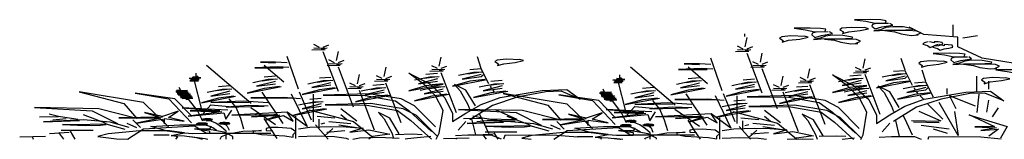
# Model space of a CAD drawing. Header units: metres. Extents: x 140889 to 142041, y 457117 to 459235.
# Tile 30 of 38: x 141811.3951 to 141812.1957, y 457258.939 to 457259.0366. Entities that reach past the tile are written whole.
import ezdxf

# ---------------------------------------------------------------- set-up
doc = ezdxf.new("R2010")
doc.units = ezdxf.units.M
doc.layers.get('0').update_dxf_attribs({"color": 251, "linetype": 'CONTINUOUS'})
doc.layers.add('6.3-PLANTSOEN_TYPE 1', color=251, linetype='CONTINUOUS')

# ---------------------------------------------------------------- blocks, each defined once
blk = doc.blocks.new('A$C068858C7')
at = {"layer": '6.3-PLANTSOEN_TYPE 1'}
for p, q in [((1965.4, 1740.5), (1965.4, 1783.5)), ((1966.1, 1572.3), (1971.3, 1721.8)), ((812.3, 1562.6), (796.8, 1609)), ((822.6, 1567.8), (838.1, 1603.8)), ((1961, 1536.2), (1945.5, 1582.6)), ((1971.3, 1541.4), (1986.8, 1577.4)), ((817.4, 1531.7), (832.9, 1552.3)), ((827.7, 1521.4), (791.6, 1516.2)), ((827.7, 1542), (796.8, 1547.1)), ((1966.1, 1505.3), (1981.6, 1525.9)), ((858.7, 1346.1), (863.8, 1495.6)), ((1976.5, 1495), (1940.3, 1489.8)), ((1976.5, 1515.6), (1945.5, 1520.7)), ((863.8, 840.9), (822.6, 1490.4)), ((2007.4, 1319.7), (2012.6, 1469.2)), ((2012.6, 814.5), (1971.3, 1464)), ((755.5, 882.2), (724.6, 1413.1)), ((1137.2, 1253.3), (1142.4, 1402.8)), ((1250.8, 1220.5), (1240.5, 1406.1)), ((1904.2, 855.8), (1873.3, 1386.7)), ((2286, 1226.9), (2291.1, 1376.4)), ((2399.5, 1194.1), (2389.2, 1379.7)), ((853.5, 1310), (838.1, 1356.4)), ((863.8, 1315.2), (879.3, 1351.3)), ((693.6, 1320.3), (652.3, 1320.3)), ((652.3, 1320.3), (693.6, 1310)), ((724.6, 1310), (693.6, 1320.3)), ((2002.2, 1283.6), (1986.8, 1330)), ((2012.6, 1288.8), (2028, 1324.9)), ((869, 1289.4), (838.1, 1294.6)), ((858.7, 1279.1), (874.2, 1299.7)), ((1801.1, 1293.9), (1842.3, 1283.6)), ((1842.3, 1293.9), (1801.1, 1293.9)), ((1873.3, 1283.6), (1842.3, 1293.9)), ((869, 1268.8), (832.9, 1263.6)), ((1132.1, 1217.2), (1116.6, 1263.6)), ((1142.4, 1222.4), (1157.9, 1258.5)), ((2017.7, 1263), (1986.8, 1268.2)), ((2007.4, 1252.7), (2022.9, 1273.3)), ((698.8, 1243), (636.9, 1227.5)), ((729.7, 1232.7), (698.8, 1243)), ((905.1, 588.3), (863.8, 1237.8)), ((987.6, 1088.4), (992.8, 1237.9)), ((2017.7, 1242.4), (1981.6, 1237.2)), ((2280.8, 1190.8), (2265.3, 1237.2)), ((2291.1, 1196), (2306.6, 1232.1)), ((636.9, 1227.5), (714.3, 1227.5)), ((1147.5, 1196.6), (1116.6, 1201.8)), ((1137.2, 1186.3), (1152.7, 1206.9)), ((1250.8, 1210.2), (1219.8, 1194.7)), ((1271.4, 967.9), (1250.8, 1210.2)), ((1847.5, 1216.6), (1785.6, 1201.1)), ((1785.6, 1201.1), (1863, 1201.1)), ((1878.4, 1206.3), (1847.5, 1216.6)), ((2053.8, 562), (2012.6, 1211.5)), ((2136.4, 1062), (2141.5, 1211.5)), ((1147.5, 1176), (1111.4, 1170.8)), ((2296.3, 1170.2), (2265.3, 1175.4)), ((2286, 1159.9), (2301.4, 1180.5)), ((2399.5, 1183.8), (2368.5, 1168.3)), ((2420.1, 941.5), (2399.5, 1183.8)), ((2456.2, 1005.3), (2445.9, 1190.8)), ((1230.1, 1153.5), (1188.9, 1101.9)), ((1250.8, 1158.6), (1214.7, 1127.7)), ((1255.9, 1158.6), (1230.1, 1153.5)), ((2296.3, 1149.6), (2260.2, 1144.4)), ((478.2, 1092.5), (478.2, 1143.5)), ((1132.1, 1134.8), (1101.1, 1119.3)), ((1183.7, 495.6), (1142.4, 1145.1)), ((1250.8, 1122.5), (1199.2, 1045.2)), ((2378.9, 1127.1), (2337.6, 1075.5)), ((2399.5, 1132.2), (2363.4, 1101.3)), ((2404.6, 1132.2), (2378.9, 1127.1)), ((915.4, 969.8), (920.6, 1119.3)), ((982.5, 1052.3), (967, 1098.7)), ((1250.8, 1086.5), (1255.9, 1117.4)), ((1626.9, 1066.1), (1626.9, 1117.1)), ((2280.8, 1108.4), (2249.8, 1092.9)), ((2332.4, 469.2), (2291.1, 1118.7)), ((2399.5, 1096.2), (2347.9, 1018.8)), ((2594.1, 849.2), (2594.1, 1096.2)), ((467.6, 1064.9), (484.6, 1077.7)), ((469.7, 1079.8), (482.5, 1088.3)), ((484.6, 1077.7), (469.7, 1079.8)), ((482.5, 1088.3), (478.2, 1092.5)), ((693.6, 1093.5), (662.7, 1078.1)), ((843.2, 1072.9), (812.3, 1057.4)), ((992.8, 1057.4), (1008.3, 1093.5)), ((1111.4, 1078.1), (1070.2, 1026.5)), ((1132.1, 1083.2), (1096, 1052.3)), ((1137.2, 1083.2), (1111.4, 1078.1)), ((1199.2, 1045.2), (1250.8, 1086.5)), ((2064.1, 943.4), (2069.3, 1092.9)), ((2131.2, 1025.9), (2115.7, 1072.3)), ((2399.5, 1060.1), (2404.6, 1091)), ((459.1, 1056.4), (490.9, 1067)), ((486.7, 1056.4), (459.1, 1056.4)), ((463.3, 1050.1), (486.7, 1056.4)), ((486.7, 1048), (463.3, 1050.1)), ((463.3, 1041.6), (486.7, 1048)), ((486.7, 1037.3), (463.3, 1041.6)), ((490.9, 1067), (467.6, 1064.9)), ((693.6, 1042), (657.5, 1011)), ((698.8, 1042), (673, 1036.8)), ((987.6, 1021.3), (1003.1, 1042)), ((1132.1, 1047.1), (1080.5, 969.8)), ((1616.3, 1038.5), (1633.3, 1051.3)), ((1618.4, 1053.4), (1631.2, 1061.9)), ((1633.3, 1051.3), (1618.4, 1053.4)), ((1631.2, 1061.9), (1626.9, 1066.1)), ((1842.3, 1067.1), (1811.4, 1051.7)), ((1991.9, 1046.5), (1961, 1031)), ((2141.5, 1031), (2157, 1067.1)), ((2260.2, 1051.7), (2218.9, 1000.1)), ((2280.8, 1056.8), (2244.7, 1025.9)), ((2285.9, 1056.8), (2260.2, 1051.7)), ((2347.9, 1018.8), (2399.5, 1060.1)), ((461.2, 1016.1), (484.6, 1018.2)), ((474, 1014), (461.2, 1016.1)), ((463.3, 1031), (486.7, 1037.3)), ((484.6, 1026.7), (463.3, 1031)), ((465.5, 1020.4), (484.6, 1026.7)), ((484.6, 1018.2), (465.5, 1020.4)), ((673, 1036.8), (631.7, 985.3)), ((822.6, 1016.2), (781.3, 964.6)), ((843.2, 1021.3), (807.1, 990.4)), ((848.4, 1021.3), (822.6, 1016.2)), ((997.9, 1031.7), (967, 1036.8)), ((1173.4, 931.8), (1266.2, 1040.1)), ((1261.1, 1040.1), (1219.8, 1009.1)), ((1307.5, 1021.3), (1276.5, 1005.9)), ((1607.8, 1030), (1639.7, 1040.7)), ((1635.4, 1030), (1607.8, 1030)), ((1612.1, 1023.7), (1635.4, 1030)), ((1635.4, 1021.6), (1612.1, 1023.7)), ((1612.1, 1015.2), (1635.4, 1021.6)), ((1635.4, 1010.9), (1612.1, 1015.2)), ((1639.7, 1040.7), (1616.3, 1038.5)), ((1842.3, 1015.6), (1806.2, 984.6)), ((1847.5, 1015.6), (1821.7, 1010.4)), ((2136.4, 995), (2151.8, 1015.6)), ((2280.8, 1020.7), (2229.2, 943.4)), ((493.1, 568.3), (474, 1014)), ((693.6, 1005.9), (642, 928.6)), ((997.9, 1011), (961.8, 1005.9)), ((1080.5, 969.8), (1132.1, 1011)), ((1219.8, 1009.1), (1173.4, 931.8)), ((1609.9, 989.7), (1633.3, 991.8)), ((1622.7, 987.6), (1609.9, 989.7)), ((1612.1, 1004.6), (1635.4, 1010.9)), ((1633.3, 1000.3), (1612.1, 1004.6)), ((1614.2, 994), (1633.3, 1000.3)), ((1633.3, 991.8), (1614.2, 994)), ((1641.8, 541.9), (1622.7, 987.6)), ((1821.7, 1010.4), (1780.4, 958.9)), ((1971.3, 989.8), (1930, 938.3)), ((1991.9, 995), (1955.8, 964)), ((1997.1, 995), (1971.3, 989.8)), ((2146.7, 1005.3), (2115.7, 1010.4)), ((2322.1, 905.4), (2415, 1013.7)), ((2409.8, 1013.7), (2368.5, 982.8)), ((2456.2, 995), (2425.2, 979.5)), ((2476.8, 752.7), (2456.2, 995)), ((2626.3, 881.4), (2626.3, 1010.3)), ((642, 928.6), (693.6, 969.8)), ((843.2, 985.3), (791.6, 907.9)), ((910.2, 933.7), (894.8, 980.1)), ((920.6, 938.9), (936.1, 975)), ((1034.1, 330.6), (992.8, 980.1)), ((1054.7, 856.4), (1147.5, 964.6)), ((1142.4, 964.6), (1101.1, 933.7)), ((1147.5, 969.8), (1116.6, 954.3)), ((1286.8, 964.6), (1245.6, 913.1)), ((1307.5, 969.8), (1271.3, 938.9)), ((1312.6, 969.8), (1286.8, 964.6)), ((1842.3, 979.5), (1790.8, 902.2)), ((2146.7, 984.6), (2110.6, 979.5)), ((2229.2, 943.4), (2280.8, 984.6)), ((2368.5, 982.8), (2322.1, 905.4)), ((791.6, 907.9), (843.2, 949.2)), ((987.6, 954.3), (956.7, 938.9)), ((1790.8, 902.2), (1842.3, 943.4)), ((1991.9, 958.9), (1940.3, 881.5)), ((2059, 907.3), (2043.5, 953.7)), ((2069.3, 912.5), (2084.8, 948.6)), ((2182.8, 304.2), (2141.5, 953.7)), ((2203.4, 830), (2296.3, 938.3)), ((2291.1, 938.3), (2249.8, 907.3)), ((2296.3, 943.4), (2265.3, 927.9)), ((2435.5, 938.3), (2394.3, 886.7)), ((2456.2, 943.4), (2420.1, 912.5)), ((2461.3, 943.4), (2435.5, 938.3)), ((431.5, 912.1), (435.7, 865.4)), ((569.8, 933.7), (538.9, 918.3)), ((616.2, 815.2), (709.1, 923.4)), ((703.9, 923.4), (662.7, 892.5)), ((925.7, 913.1), (894.8, 918.3)), ((915.4, 902.8), (930.9, 923.4)), ((1101.1, 933.7), (1054.7, 856.4)), ((1126.9, 913.1), (1085.6, 861.6)), ((1147.5, 918.3), (1111.4, 887.3)), ((1152.7, 918.3), (1126.9, 913.1)), ((1307.5, 933.7), (1255.9, 856.4)), ((1275.3, 931.5), (1277.6, 900.8)), ((1940.3, 881.5), (1991.9, 922.8)), ((2136.4, 927.9), (2105.4, 912.5)), ((569.8, 882.2), (533.7, 851.2)), ((575, 882.2), (549.2, 877)), ((662.7, 892.5), (616.2, 815.2)), ((765.8, 794.5), (858.7, 902.8)), ((853.5, 902.8), (812.3, 871.9)), ((925.7, 892.5), (889.6, 887.3)), ((967, 897.6), (925.7, 846.1)), ((987.6, 902.8), (951.5, 871.9)), ((992.8, 902.8), (967, 897.6)), ((1147.5, 882.2), (1096, 804.8)), ((1255.9, 856.4), (1307.5, 897.6)), ((1580.2, 885.7), (1584.4, 839)), ((1718.5, 907.3), (1687.6, 891.9)), ((1765, 788.8), (1857.8, 897)), ((1852.7, 897), (1811.4, 866.1)), ((2074.5, 886.7), (2043.5, 891.9)), ((2064.1, 876.4), (2079.6, 897)), ((2249.8, 907.3), (2203.4, 830)), ((2275.6, 886.7), (2234.4, 835.2)), ((2296.3, 891.9), (2260.2, 860.9)), ((2301.4, 891.9), (2275.6, 886.7)), ((2456.2, 907.3), (2404.6, 830)), ((2424, 905.1), (2426.3, 874.4)), ((2456.2, 871.2), (2461.3, 902.2)), ((2513.5, 800.9), (2513.5, 892.2)), ((454.8, 857), (423, 844.2)), ((435.7, 865.4), (425.1, 861.2)), ((425.1, 861.2), (454.8, 857)), ((549.2, 877), (507.9, 825.5)), ((812.3, 871.9), (765.8, 794.5)), ((961.8, 212), (920.6, 861.5)), ((987.6, 866.7), (936.1, 789.4)), ((1282.3, 865.4), (1284.7, 839.4)), ((1718.5, 855.8), (1682.4, 824.8)), ((1723.7, 855.8), (1697.9, 850.6)), ((1811.4, 866.1), (1765, 788.8)), ((1914.5, 768.1), (2007.4, 876.4)), ((2002.2, 876.4), (1961, 845.5)), ((2074.5, 866.1), (2038.3, 860.9)), ((2115.7, 871.2), (2074.5, 819.7)), ((2136.4, 876.4), (2100.3, 845.5)), ((2141.5, 876.4), (2115.7, 871.2)), ((2296.3, 855.8), (2244.7, 778.5)), ((2404.6, 830), (2456.2, 871.2)), ((423, 844.2), (454.8, 844.2)), ((454.8, 844.2), (425.1, 829.4)), ((425.1, 829.4), (457, 829.4)), ((457, 829.4), (427.2, 818.7)), ((569.8, 846.1), (518.2, 768.8)), ((714.3, 320.3), (657.5, 830.6)), ((757.6, 838), (789.8, 381.6)), ((936.1, 789.4), (987.6, 830.6)), ((1096, 804.8), (1147.5, 846.1)), ((1230.1, 743), (1322.9, 851.2)), ((1317.8, 851.2), (1276.5, 820.3)), ((1603.6, 830.6), (1571.7, 817.8)), ((1584.4, 839), (1573.8, 834.8)), ((1573.8, 834.8), (1603.6, 830.6)), ((1697.9, 850.6), (1656.6, 799.1)), ((1961, 845.5), (1914.5, 768.1)), ((2110.6, 185.7), (2069.3, 835.2)), ((2136.4, 840.3), (2084.8, 763)), ((2431.1, 839), (2433.4, 813.1)), ((420.9, 723.2), (312.6, 816.6)), ((312.6, 816.6), (403.9, 721.1)), ((427.2, 818.7), (459.1, 812.4)), ((459.1, 812.4), (427.2, 801.8)), ((427.2, 801.8), (463.3, 799.6)), ((518.2, 768.8), (569.8, 810)), ((736.1, 805.8), (779.1, 274.2)), ((1276.5, 820.3), (1230.1, 743)), ((1571.7, 817.8), (1603.6, 817.8)), ((1603.6, 817.8), (1573.8, 803)), ((1573.8, 803), (1605.7, 803)), ((1605.7, 803), (1576, 792.4)), ((1718.5, 819.7), (1667, 742.4)), ((1863, 293.9), (1806.2, 804.2)), ((1906.3, 811.6), (1938.5, 355.2)), ((2084.8, 763), (2136.4, 804.2)), ((2244.7, 778.5), (2296.3, 819.7)), ((2378.8, 716.6), (2471.7, 824.8)), ((2466.5, 824.8), (2425.2, 793.9)), ((2599.4, 800.9), (2594.1, 500.2)), ((463.3, 799.6), (429.4, 786.9)), ((429.4, 786.9), (463.3, 784.8)), ((463.3, 784.8), (433.6, 772.1)), ((795.2, 800.4), (795.2, 349.4)), ((910.3, 676), (1003.1, 784.2)), ((998, 784.2), (956.7, 753.3)), ((1070.2, 691.4), (1163, 799.7)), ((1157.9, 799.7), (1116.6, 768.8)), ((1461.3, 790.2), (1552.6, 694.7)), ((1569.6, 696.9), (1461.3, 790.2)), ((1576, 792.4), (1607.8, 786)), ((1607.8, 786), (1576, 775.4)), ((1576, 775.4), (1612.1, 773.3)), ((1667, 742.4), (1718.5, 783.6)), ((1884.8, 779.4), (1927.8, 247.8)), ((1943.9, 774.1), (1943.9, 323)), ((2425.2, 793.9), (2378.8, 716.6)), ((433.6, 772.1), (465.5, 769.9)), ((467.6, 757.2), (435.7, 742.3)), ((465.5, 769.9), (437.8, 757.2)), ((437.8, 757.2), (467.6, 757.2)), ((492.4, 655.4), (585.3, 763.6)), ((580.1, 763.6), (538.9, 732.7)), ((956.7, 753.3), (910.3, 676)), ((1116.6, 768.8), (1070.2, 691.4)), ((1612.1, 773.3), (1578.1, 760.5)), ((1578.1, 760.5), (1612.1, 758.4)), ((1612.1, 758.4), (1582.3, 745.7)), ((2059, 649.6), (2151.8, 757.8)), ((2146.7, 757.8), (2105.4, 726.9)), ((2218.9, 665.1), (2311.7, 773.3)), ((2306.6, 773.3), (2265.3, 742.4)), ((2440.5, 772.9), (2450, 718.6)), ((403.9, 721.1), (465.5, 332.8)), ((465.5, 445.2), (420.9, 723.2)), ((435.7, 742.3), (467.6, 742.3)), ((467.6, 742.3), (440, 729.6)), ((440, 729.6), (469.7, 731.7)), ((469.7, 731.7), (450.6, 719)), ((538.9, 732.7), (492.4, 655.4)), ((714.3, 743), (626.6, 737.8)), ((626.6, 737.8), (740, 732.7)), ((760.7, 722.4), (714.3, 743)), ((817.4, 727.5), (786.5, 712.1)), ((1582.3, 745.7), (1614.2, 743.5)), ((1616.3, 730.8), (1584.4, 716)), ((1614.2, 743.5), (1586.6, 730.8)), ((1586.6, 730.8), (1616.3, 730.8)), ((1641.2, 629), (1734, 737.2)), ((1728.9, 737.2), (1687.6, 706.3)), ((2105.4, 726.9), (2059, 649.6)), ((2265.3, 742.4), (2218.9, 665.1)), ((450.6, 719), (459.1, 719)), ((457, 716.9), (482.5, 515.3)), ((1552.6, 694.7), (1614.2, 306.4)), ((1614.2, 418.8), (1569.6, 696.9)), ((1584.4, 716), (1616.3, 716)), ((1616.3, 716), (1588.7, 703.2)), ((1588.7, 703.2), (1618.4, 705.3)), ((1618.4, 705.3), (1599.3, 692.6)), ((1687.6, 706.3), (1641.2, 629)), ((1863, 716.6), (1775.3, 711.4)), ((1775.3, 711.4), (1888.8, 706.3)), ((1909.4, 696), (1863, 716.6)), ((1966.1, 701.1), (1935.2, 685.7)), ((2620.9, 505.6), (2626.3, 704.2)), ((605.9, 686.3), (518.2, 660.5)), ((518.2, 660.5), (621.4, 670.8)), ((673, 655.4), (605.9, 686.3)), ((796.8, 670.8), (755.5, 619.3)), ((817.4, 676), (781.3, 645)), ((822.6, 676), (796.8, 670.8)), ((1599.3, 692.6), (1607.8, 692.6)), ((1605.7, 690.5), (1631.2, 488.9)), ((1754.7, 659.9), (1667, 634.1)), ((1667, 634.1), (1770.1, 644.4)), ((1821.7, 629), (1754.7, 659.9)), ((1945.5, 644.4), (1904.2, 592.9)), ((1966.1, 649.6), (1930, 618.7)), ((1971.3, 649.6), (1945.5, 644.4)), ((2543.9, 128.9), (2492.3, 665)), ((497.3, 483.4), (518.5, 623.5)), ((518.5, 623.5), (567.4, 598)), ((621.4, 614.1), (559.5, 588.3)), ((673, 603.8), (621.4, 614.1)), ((817.4, 639.9), (765.8, 562.6)), ((2461.8, 636), (2501.9, 392.9)), ((559.5, 588.3), (662.7, 603.8)), ((765.8, 562.6), (817.4, 603.8)), ((1646, 457), (1667.3, 597.1)), ((1667.3, 597.1), (1716.1, 571.6)), ((1770.1, 587.7), (1708.2, 562)), ((1821.7, 577.4), (1770.1, 587.7)), ((1966.1, 613.5), (1914.6, 536.2)), ((564.2, 537.3), (440.6, 574.9)), ((440.6, 574.9), (542.7, 526.6)), ((693.6, 299.7), (626.6, 578)), ((1708.2, 562), (1811.4, 577.4)), ((1914.6, 536.2), (1966.1, 577.4)), ((2637, 430.4), (2653.1, 580.8)), ((558.8, 392.4), (574.9, 537.3)), ((740, 449.2), (832.9, 557.4)), ((827.7, 557.4), (786.5, 526.5)), ((913.4, 360.2), (870.4, 558.8)), ((1348.6, 387), (1289.5, 542.7)), ((1589.3, 548.5), (1691.4, 500.2)), ((1712.9, 511), (1589.3, 548.5)), ((1842.3, 273.3), (1775.3, 551.6)), ((429.8, 521.2), (386.9, 435.3)), ((403, 419.2), (429.8, 521.2)), ((548, 510.5), (456.7, 440.7)), ((542.7, 526.6), (462.1, 526.6)), ((462.1, 526.6), (548, 510.5)), ((482.5, 515.3), (495.2, 362.5)), ((786.5, 526.5), (740, 449.2)), ((1707.5, 366), (1723.6, 511)), ((1888.8, 422.8), (1981.6, 531)), ((1976.5, 531), (1935.2, 500.1)), ((2062.1, 333.8), (2019.1, 532.4)), ((2497.3, 360.6), (2438.2, 516.3)), ((2533.6, 520.7), (2543.9, 128.9)), ((386.9, 435.3), (338.5, 499.7)), ((338.5, 499.7), (376.1, 430)), ((456.7, 440.7), (553.4, 494.4)), ((553.4, 494.4), (558.8, 392.4)), ((725.3, 505.1), (574.9, 456.8)), ((779.1, 274.2), (725.3, 505.1)), ((741.5, 360.2), (725.3, 505.1)), ((1578.6, 494.8), (1535.6, 408.9)), ((1551.7, 392.8), (1578.6, 494.8)), ((1696.8, 484.1), (1605.4, 414.3)), ((1610.8, 500.2), (1696.8, 484.1)), ((1691.4, 500.2), (1610.8, 500.2)), ((1631.2, 488.9), (1643.9, 336.1)), ((1935.2, 500.1), (1888.8, 422.8)), ((574.9, 456.8), (698.5, 467.5)), ((698.5, 467.5), (628.6, 430)), ((628.6, 430), (703.9, 456.8)), ((703.9, 456.8), (666.2, 376.3)), ((886.5, 381.6), (870.4, 462.2)), ((1487.2, 473.4), (1524.8, 403.6)), ((1535.6, 408.9), (1487.2, 473.4)), ((1605.4, 414.3), (1702.1, 468)), ((1702.1, 468), (1707.5, 366)), ((1874.1, 478.7), (1723.6, 430.4)), ((1890.2, 333.8), (1874.1, 478.7)), ((1927.8, 247.8), (1874.1, 478.7)), ((2572.6, 468), (2642.4, 274.7)), ((666.2, 376.3), (714.6, 451.4)), ((714.6, 451.4), (741.5, 360.2)), ((854.3, 408.5), (805.9, 435.3)), ((1723.6, 430.4), (1847.2, 441.1)), ((1847.2, 441.1), (1777.4, 403.6)), ((1777.4, 403.6), (1852.6, 430.4)), ((1852.6, 430.4), (1815, 349.9)), ((2035.3, 355.2), (2019.1, 435.8)), ((386.9, 424.6), (268.6, 413.8)), ((268.6, 413.8), (381.5, 408.5)), ((381.5, 408.5), (317, 327.9)), ((392.2, 317.2), (392.2, 403.1)), ((392.2, 403.1), (446, 360.2)), ((446, 360.2), (403, 419.2)), ((1815, 349.9), (1863.3, 425)), ((1863.3, 425), (1890.2, 333.8)), ((2003, 382.1), (1954.7, 408.9)), ((317, 327.9), (386.9, 392.4)), ((386.9, 392.4), (392.2, 317.2)), ((811.3, 252.8), (811.3, 392.4)), ((1268, 397.7), (1343.2, 387)), ((1273.4, 376.3), (1343.2, 365.5)), ((1535.6, 398.2), (1417.4, 387.5)), ((1417.4, 387.5), (1530.2, 382.1)), ((1530.2, 382.1), (1465.7, 301.5)), ((1541, 376.7), (1594.7, 333.8)), ((1541, 290.8), (1541, 376.7)), ((1594.7, 333.8), (1551.7, 392.8)), ((897.3, 317.2), (838.2, 349.4)), ((1465.7, 301.5), (1535.6, 366)), ((1535.6, 366), (1541, 290.8)), ((1960, 226.4), (1960, 366)), ((2416.7, 371.3), (2492, 360.6)), ((2422.1, 349.9), (2492, 339.1)), ((816.7, 317.2), (827.4, 333.3)), ((2046, 290.8), (1986.9, 323)), ((504.2, 300.7), (523.1, 252.8)), ((557.8, 306.8), (562.3, 277.8)), ((918.8, 247.4), (865, 295.7)), ((1965.4, 290.8), (1976.2, 306.9)), ((2443.6, 296.2), (2518.8, 237.1)), ((562.3, 277.8), (565.9, 235.5)), ((1652.9, 274.3), (1671.8, 226.4)), ((1706.5, 280.4), (1711.1, 251.4)), ((2067.5, 221), (2013.8, 269.3)), ((2642.4, 274.7), (2588.7, 269.3)), ((2588.7, 269.3), (2647.8, 253.2)), ((523.1, 252.8), (533.8, 210.5)), ((827.4, 118.5), (848.9, 242)), ((1711.1, 251.4), (1714.6, 209.1)), ((2647.8, 253.2), (2604.8, 210.3)), ((565.9, 235.5), (567.4, 209.5)), ((1671.8, 226.4), (1682.5, 184.1)), ((1976.2, 92.1), (1997.7, 215.6)), ((2475.9, 237.1), (2513.5, 167.3)), ((2604.8, 210.3), (2653.1, 231.7)), ((2653.1, 231.7), (2626.3, 113.6)), ((112.8, 209.8), (198.8, 209.8)), ((832.8, 177.6), (881.2, 204.4)), ((1714.6, 209.1), (1716.2, 183.1)), ((80.6, 156.1), (134.3, 177.6)), ((1261.6, 183.4), (1347.5, 183.4)), ((1981.5, 151.2), (2029.9, 178)), ((1229.3, 129.7), (1283, 151.2)), ((0, 102.4), (69.9, 113.2)), ((1148.7, 76), (1218.6, 86.8))]:
    blk.add_line(p, q, dxfattribs=at)
for points in [[(2346.2, 1965.5), (2348.3, 1998.6), (2333.6, 2010.9), (2305.6, 2015.6), (2262.3, 2012.5), (2293.2, 1990), (2318.3, 1957.5), (2346.7, 1961.9)], [(2354.9, 1952.9), (2321.8, 1951), (2311.3, 1934.9), (2310, 1906.5), (2318.3, 1864), (2336.9, 1897.3), (2366.2, 1926.1), (2358.4, 1953.8)], [(2529.6, 1745.7), (2529.6, 1930.2)], [(2420.3, 1867.1), (2394.4, 1897.5), (2366.2, 1901), (2347.9, 1886), (2333.2, 1850.8), (2315.2, 1830.7), (2346.4, 1843.9), (2383.4, 1842.1), (2419.8, 1853), (2421.2, 1873.5)], [(2182.7, 1827.2), (2184.8, 1860.3), (2170.1, 1872.6), (2142.1, 1877.4), (2098.8, 1874.3), (2129.7, 1851.8), (2154.8, 1819.2), (2183.2, 1823.7)], [(2292.4, 1880), (2253.4, 1888.8), (2228.7, 1874.7), (2223.1, 1851.7), (2232.5, 1814.7), (2230.1, 1787.8), (2247.1, 1817), (2277.9, 1837.9), (2300.4, 1868.4), (2289.3, 1885.6)], [(3017.6, 981.2), (2925.3, 1179), (2753.9, 1244.8), (2608.8, 1389.8), (2542.8, 1574.4), (2542.8, 1732.5), (2450.5, 1772.1), (2410.9, 1890.7)], [(2191.4, 1814.6), (2158.3, 1812.8), (2147.9, 1796.7), (2146.5, 1768.3), (2154.8, 1725.7), (2173.5, 1759.1), (2202.7, 1787.9), (2194.9, 1815.6)], [(2429, 1764.7), (2442.2, 1802.4), (2431.1, 1828.6), (2408.9, 1836.8), (2371.1, 1831.7), (2344.6, 1837.2), (2371.7, 1816.9), (2388.8, 1784), (2416.6, 1758.1), (2435, 1767.2)], [(2256.8, 1728.8), (2230.9, 1759.3), (2202.7, 1762.8), (2184.4, 1747.8), (2169.8, 1712.6), (2151.7, 1692.5), (2182.9, 1705.6), (2219.9, 1703.9), (2256.3, 1714.8), (2257.7, 1735.2)], [(2128.9, 1741.7), (2089.9, 1750.5), (2065.2, 1736.4), (2059.6, 1713.4), (2069, 1676.5), (2066.7, 1649.6), (2083.7, 1678.8), (2114.4, 1699.6), (2136.9, 1730.2), (2125.8, 1747.4)], [(2556, 1719.3), (2595.6, 1758.9)], [(2265.5, 1626.5), (2278.8, 1664.2), (2267.6, 1690.4), (2245.4, 1698.6), (2207.6, 1693.5), (2181.2, 1698.9), (2208.2, 1678.7), (2225.4, 1645.8), (2253.1, 1619.8), (2271.5, 1628.9)], [(2462.2, 1655.8), (2451.4, 1637.8), (2447.8, 1614.4), (2460.4, 1592.8), (2467.6, 1562.2), (2478.4, 1587.4), (2491, 1596.4), (2501.8, 1614.4), (2500, 1645), (2489.2, 1654), (2478.4, 1655.8), (2478.4, 1637.8), (2465.8, 1655.8)], [(2489.2, 1609), (2478.4, 1591), (2474.8, 1567.6), (2487.4, 1546), (2494.6, 1515.4), (2505.4, 1540.6), (2518, 1549.6), (2528.8, 1567.6), (2527, 1598.2), (2516.2, 1607.2), (2505.4, 1609), (2505.4, 1591), (2492.8, 1609)], [(2559.9, 1418.8), (2562.1, 1452), (2547.4, 1464.2), (2519.3, 1469), (2476.1, 1465.9), (2506.9, 1443.4), (2532, 1410.8), (2560.5, 1415.3)], [(2568.7, 1406.2), (2535.5, 1404.4), (2525.1, 1388.3), (2523.8, 1359.9), (2532.1, 1317.4), (2550.7, 1350.7), (2580, 1379.5), (2572.1, 1407.2)], [(1357.4, 1359.7), (1318.5, 1368.5), (1293.7, 1354.4), (1288.1, 1331.4), (1297.5, 1294.5), (1295.2, 1267.6), (1312.2, 1296.8), (1342.9, 1317.6), (1365.5, 1348.2), (1354.3, 1365.4)], [(2506.2, 1333.3), (2467.2, 1342.2), (2442.5, 1328), (2436.8, 1305.1), (2446.3, 1268.1), (2443.9, 1241.2), (2460.9, 1270.4), (2491.6, 1291.2), (2514.2, 1321.8), (2503, 1339)], [(2634.1, 1320.4), (2608.2, 1350.9), (2579.9, 1354.4), (2561.6, 1339.4), (2547, 1304.2), (2529, 1284.1), (2560.1, 1297.3), (2597.2, 1295.5), (2633.6, 1306.4), (2635, 1326.9)], [(2642.8, 1218.1), (2656, 1255.8), (2644.8, 1282), (2622.6, 1290.2), (2584.8, 1285.1), (2558.4, 1290.5), (2585.5, 1270.3), (2602.6, 1237.4), (2630.4, 1211.5), (2648.8, 1220.5)], [(627.7, 646.3), (506.7, 1268.8)], [(715.9, 994.1), (663, 1268.8)], [(1776.4, 619.9), (1655.5, 1242.4)], [(1864.6, 967.7), (1811.7, 1242.4)], [(2729.7, 1148.7), (2731.8, 1181.8), (2717.1, 1194.1), (2689.1, 1198.8), (2645.8, 1195.7), (2676.7, 1173.2), (2701.8, 1140.7), (2730.2, 1145.1)], [(1128.4, 64.2), (1137.2, 165.7), (1147.5, 531.6), (1126.9, 773.9), (1096, 959.5), (1054.7, 1139.9), (1111.4, 969.8), (1132.1, 846.1), (1152.7, 737.8), (1173.3, 485.2), (1173.3, 351.2), (1209.4, 490.4), (1250.7, 629.6), (1302.3, 743), (1415.8, 861.6), (1482.8, 877), (1518.9, 717.2), (1467.4, 846.1), (1426.1, 835.8), (1348.7, 748.1), (1281.7, 614.1), (1219.8, 382.2)], [(2279.4, 64.2), (2286, 139.3), (2296.3, 505.3), (2275.6, 747.5), (2244.7, 933.1), (2203.4, 1113.5), (2260.2, 943.4), (2280.8, 819.7), (2301.4, 711.4), (2322.1, 458.9), (2322.1, 324.8), (2358.2, 464), (2399.4, 603.2), (2451, 716.6), (2564.5, 835.2), (2631.6, 850.6), (2667.7, 690.8), (2616.1, 819.7), (2574.8, 809.4), (2497.4, 721.8), (2430.4, 587.7), (2368.5, 355.8)], [(2675.9, 1063.2), (2636.9, 1072), (2612.2, 1057.9), (2606.6, 1034.9), (2616, 997.9), (2613.7, 971), (2630.7, 1000.3), (2661.4, 1021.1), (2683.9, 1051.6), (2672.8, 1068.9)], [(1235.2, 609), (1209.4, 866.7), (1178.5, 959.5), (1194, 856.4), (1214.6, 629.6), (1219.8, 542)], [(2384, 582.6), (2358.2, 840.3), (2327.2, 933.1), (2342.7, 830), (2363.3, 603.2), (2368.5, 515.6)], [(403.4, 268.3), (335.4, 664), (161.5, 837.8), (282.5, 646.3), (317.7, 404.4), (214.4, 560.6), (40.5, 578.3), (196.8, 525.4), (264.8, 318.7)], [(1126.9, 268.7), (1070.2, 609), (1034.1, 722.4), (946.4, 804.8), (822.6, 784.2), (936.1, 779.1), (1018.6, 691.4), (1054.7, 531.6), (1116.6, 191.4)], [(1552.1, 241.9), (1484.1, 637.6), (1310.2, 811.4), (1431.2, 619.9), (1466.5, 378), (1363.1, 534.2), (1189.3, 551.9), (1345.5, 499), (1413.5, 292.3)], [(2275.6, 242.4), (2218.9, 582.6), (2182.8, 696), (2095.1, 778.5), (1971.3, 757.8), (2084.8, 752.7), (2167.3, 665), (2203.4, 505.3), (2265.3, 165)], [(2590.4, 604.8), (2519.8, 776.2), (2537.5, 569.5)], [(607.8, 226.6), (599.3, 402.8), (586.5, 583.2), (567.4, 723.2)], [(1756.5, 200.2), (1748, 376.4), (1735.2, 556.8), (1716.1, 696.8)], [(1132.1, 108.9), (1075.3, 449.2), (1039.2, 562.6), (951.5, 645), (827.7, 624.4), (941.2, 619.3), (1023.8, 531.6), (1059.9, 371.8), (1115.8, 64.2)], [(2280.8, 82.6), (2224, 422.8), (2188, 536.2), (2100.3, 618.7), (1976.5, 598), (2089.9, 592.9), (2172.5, 505.2), (2208.6, 345.5), (2259.8, 64.2)], [(783.9, 543), (904.9, 354), (957.8, 94.4)], [(1932.7, 516.6), (2053.6, 327.6), (2106.5, 68)], [(1028.9, 150.2), (1003.1, 407.9), (972.2, 500.7), (987.6, 397.6), (1008.3, 170.8), (1013.4, 83.2)], [(1271.3, 160.5), (1255.9, 361.5), (1245.6, 485.2)], [(157.2, 387.3), (105.6, 433.7), (79.8, 469.8)], [(286.1, 222.4), (234.5, 310), (146.8, 299.7), (115.9, 304.8), (177.8, 289.4), (219.1, 294.5), (234.5, 304.8), (234.5, 320.3), (172.6, 459.5)], [(2177.6, 123.8), (2151.8, 381.5), (2120.9, 474.3), (2136.4, 371.2), (2157, 144.4), (2161.7, 64.2)], [(2420.1, 134.1), (2404.6, 335.1), (2394.3, 458.9)], [(2572.7, 466.2), (2676.1, 274.7), (2658.4, 85.7)], [(105.6, 428.5), (54, 423.4)], [(748.7, 76.8), (748.7, 439.7)], [(1305.9, 360.9), (1254.3, 407.3), (1228.5, 443.4)], [(1434.8, 196), (1383.3, 283.6), (1295.6, 273.3), (1264.6, 278.4), (1326.5, 263), (1367.8, 268.1), (1383.3, 278.4), (1383.3, 293.9), (1321.4, 433.1)], [(698.3, 76.8), (680.6, 233), (663, 404.4)], [(1254.3, 402.2), (1202.7, 397)], [(1897.4, 64.2), (1897.4, 413.3)], [(296.4, 253.3), (244.8, 340.9), (172.6, 382.2), (64.3, 346.1), (162.3, 371.8)], [(126.2, 397.6), (90.1, 377)], [(327.4, 253.3), (306.7, 382.2)], [(499.3, 381.4), (496.1, 379.1), (493.5, 380.4), (492.6, 384.6), (493.5, 388.8), (498, 389.7), (499.3, 389.4), (497.7, 386.8), (498.7, 383.3)], [(506.1, 377.2), (505.8, 372), (509.3, 369.4), (515.2, 371), (518.1, 375.9), (516.8, 378.8), (514.2, 380.1), (509.3, 377.5), (505.8, 377.5), (505.5, 373.6), (501.3, 370.7), (496.1, 373.3), (495.8, 377.2), (498, 380.7), (500, 381.4), (501.9, 378.8), (504.5, 378.1)], [(502.9, 392.7), (501.6, 394.9), (497.4, 393.9), (496.4, 392.7), (496.1, 390.7), (497.7, 390.1)], [(499.3, 389.4), (501.6, 392), (507.1, 393.3), (512.2, 392.7), (515.2, 390.1), (516.4, 384.3), (514.8, 379.7), (517.7, 377.5), (521.3, 378.8), (522.6, 383.9), (521.3, 387.5), (518.7, 388.1), (515.5, 387.5)], [(511.6, 394.6), (509.7, 397.5), (505.5, 397.5), (502.9, 396.5), (502.9, 394.6), (503.2, 392.7)], [(517.4, 388.5), (519.4, 391.4), (517.4, 394.6), (514.2, 395.5), (511.9, 394.3), (511.9, 393)], [(1224.9, 397.6), (1235.2, 134.7)], [(1845.4, 64.2), (1829.3, 206.6), (1811.7, 378)], [(559.7, 64.2), (559.7, 117.1), (559.7, 195.2), (547.1, 263.3), (531.9, 326.3), (514.3, 371.6)], [(1209.4, 356.4), (1188.8, 212)], [(1445.2, 226.9), (1393.6, 314.5), (1321.4, 355.8), (1213, 319.7), (1311, 345.5)], [(1274.9, 371.2), (1238.8, 350.6)], [(1476.1, 226.9), (1455.5, 355.8)], [(1648.1, 355), (1644.8, 352.7), (1642.2, 354), (1641.3, 358.2), (1642.2, 362.4), (1646.8, 363.4), (1648.1, 363), (1646.4, 360.4), (1647.4, 356.9)], [(1654.8, 350.8), (1654.5, 345.6), (1658.1, 343), (1663.9, 344.6), (1666.8, 349.5), (1665.5, 352.4), (1662.9, 353.7), (1658.1, 351.1), (1654.5, 351.1), (1654.2, 347.2), (1650, 344.3), (1644.8, 346.9), (1644.5, 350.8), (1646.8, 354.3), (1648.7, 355), (1650.6, 352.4), (1653.2, 351.7)], [(1651.6, 366.3), (1650.3, 368.5), (1646.1, 367.5), (1645.2, 366.3), (1644.8, 364.3), (1646.4, 363.7)], [(1648.1, 363), (1650.3, 365.6), (1655.8, 366.9), (1661, 366.3), (1663.9, 363.7), (1665.2, 357.9), (1663.6, 353.3), (1666.5, 351.1), (1670, 352.4), (1671.3, 357.5), (1670, 361.1), (1667.4, 361.7), (1664.2, 361.1)], [(1660.3, 368.2), (1658.4, 371.1), (1654.2, 371.1), (1651.6, 370.1), (1651.6, 368.2), (1651.9, 366.3)], [(1666.1, 362.1), (1668.1, 365), (1666.1, 368.2), (1662.9, 369.2), (1660.6, 367.9), (1660.6, 366.6)], [(2373.6, 371.2), (2384, 108.3)], [(317.1, 248.1), (291.3, 320.3)], [(486.1, 312.6), (482.8, 310.3), (480.3, 311.6), (479.3, 315.8), (480.3, 320), (484.8, 321), (486.1, 320.6), (484.5, 318), (485.4, 314.5)], [(489.6, 323.9), (488.3, 326.1), (484.1, 325.1), (483.2, 323.9), (482.8, 321.9), (484.5, 321.3)], [(486.1, 320.6), (488.3, 323.2), (493.8, 324.5), (499, 323.9), (501.9, 321.3), (503.2, 315.5), (501.6, 310.9), (504.5, 308.7), (508, 310), (509.3, 315.1), (508, 318.7), (505.4, 319.3), (502.2, 318.7)], [(498.3, 325.8), (496.4, 328.7), (492.2, 328.7), (489.6, 327.7), (489.6, 325.8), (489.9, 323.9)], [(504.1, 319.7), (506.1, 322.6), (504.1, 325.8), (500.9, 326.8), (498.7, 325.5), (498.7, 324.2)], [(546.7, 319.7), (543.5, 317.4), (540.9, 318.7), (540, 322.9), (540.9, 327.1), (545.5, 328.1), (546.7, 327.8), (545.1, 325.2), (546.1, 321.6)], [(550.3, 331), (549, 333.2), (544.8, 332.3), (543.8, 331), (543.5, 329.1), (545.1, 328.4)], [(546.7, 327.8), (549, 330.3), (554.5, 331.6), (559.7, 331), (562.6, 328.4), (563.9, 322.6), (562.3, 318.1), (565.1, 315.8), (568.7, 317.1), (570, 322.3), (568.7, 325.8), (566.1, 326.5), (562.9, 325.8)], [(559, 332.9), (557.1, 335.8), (552.9, 335.8), (550.3, 334.9), (550.3, 332.9), (550.6, 331)], [(564.8, 326.8), (566.8, 329.7), (564.8, 332.9), (561.6, 333.9), (559.3, 332.6), (559.3, 331.3)], [(1708.4, 64.2), (1708.4, 90.7), (1708.4, 168.8), (1695.8, 236.9), (1680.7, 299.9), (1663, 345.2)], [(2358.2, 330), (2337.5, 185.7)], [(577.3, 64.2), (577.3, 109.6), (554.6, 177.6), (519.3, 217.9), (474, 235.6), (514.3, 202.8), (514.3, 154.9), (468.9, 149.9), (433.7, 167.5), (400.9, 195.2), (378.2, 235.6), (355.5, 270.8), (433.7, 298.6), (501.7, 298.6), (519.3, 270.8), (514.3, 235.6), (496.7, 230.5), (479, 230.5)], [(492.9, 308.4), (492.5, 303.2), (496.1, 300.6), (501.9, 302.2), (504.8, 307.1), (503.5, 310), (500.9, 311.3), (496.1, 308.7), (492.5, 308.7), (492.2, 304.8), (488, 301.9), (482.8, 304.5), (482.5, 308.4), (484.8, 311.9), (486.7, 312.6), (488.7, 310), (491.2, 309.3)], [(553.5, 315.5), (553.2, 310.3), (556.8, 307.8), (562.6, 309.4), (565.5, 314.2), (564.2, 317.1), (561.6, 318.4), (556.8, 315.8), (553.2, 315.8), (552.9, 312), (548.7, 309), (543.5, 311.6), (543.2, 315.5), (545.5, 319), (547.4, 319.7), (549.3, 317.1), (551.9, 316.5)], [(836.1, 64.2), (801.6, 301.1)], [(1465.8, 221.7), (1440, 293.9)], [(1634.8, 286.2), (1631.6, 283.9), (1629, 285.2), (1628, 289.4), (1629, 293.6), (1633.5, 294.6), (1634.8, 294.2), (1633.2, 291.7), (1634.2, 288.1)], [(1638.4, 297.5), (1637, 299.7), (1632.9, 298.8), (1631.9, 297.5), (1631.6, 295.5), (1633.2, 294.9)], [(1634.8, 294.2), (1637, 296.8), (1642.5, 298.1), (1647.7, 297.5), (1650.6, 294.9), (1651.9, 289.1), (1650.3, 284.6), (1653.2, 282.3), (1656.8, 283.6), (1658, 288.7), (1656.8, 292.3), (1654.2, 292.9), (1650.9, 292.3)], [(1647.1, 299.4), (1645.1, 302.3), (1640.9, 302.3), (1638.4, 301.3), (1638.4, 299.4), (1638.7, 297.5)], [(1652.9, 293.3), (1654.8, 296.2), (1652.9, 299.4), (1649.6, 300.4), (1647.4, 299.1), (1647.4, 297.8)], [(1695.5, 293.3), (1692.2, 291), (1689.7, 292.3), (1688.7, 296.5), (1689.7, 300.7), (1694.2, 301.7), (1695.5, 301.4), (1693.9, 298.8), (1694.8, 295.2)], [(1699, 304.6), (1697.7, 306.9), (1693.5, 305.9), (1692.6, 304.6), (1692.2, 302.7), (1693.9, 302)], [(1695.5, 301.4), (1697.7, 303.9), (1703.2, 305.2), (1708.4, 304.6), (1711.3, 302), (1712.6, 296.2), (1711, 291.7), (1713.9, 289.4), (1717.4, 290.7), (1718.7, 295.9), (1717.4, 299.4), (1714.8, 300.1), (1711.6, 299.4)], [(1707.7, 306.5), (1705.8, 309.4), (1701.6, 309.4), (1699, 308.5), (1699, 306.5), (1699.3, 304.6)], [(1713.6, 300.4), (1715.5, 303.3), (1713.6, 306.5), (1710.3, 307.5), (1708.1, 306.2), (1708.1, 304.9)], [(292.1, 64.2), (335.4, 233), (474, 283.4), (506.7, 162.5), (594.9, 162.5), (680.6, 162.5)], [(755.5, 232.7), (786.5, 263.6), (843.2, 273.9), (884.5, 268.7), (930.9, 243), (894.8, 181.1), (946.4, 217.2), (977.3, 181.1), (1003.1, 145), (982.5, 129.6), (956.7, 108.9), (946.7, 64.2)], [(1726, 64.2), (1726, 83.2), (1703.3, 151.2), (1668.1, 191.5), (1622.7, 209.2), (1663, 176.4), (1663, 128.5), (1617.7, 123.5), (1582.4, 141.1), (1549.6, 168.8), (1526.9, 209.2), (1504.3, 244.4), (1582.4, 272.2), (1650.4, 272.2), (1668.1, 244.4), (1663, 209.2), (1645.4, 204.1), (1627.7, 204.1)], [(1641.6, 282), (1641.2, 276.8), (1644.8, 274.2), (1650.6, 275.8), (1653.5, 280.7), (1652.2, 283.6), (1649.6, 284.9), (1644.8, 282.3), (1641.2, 282.3), (1640.9, 278.4), (1636.7, 275.5), (1631.6, 278.1), (1631.2, 282), (1633.5, 285.5), (1635.4, 286.2), (1637.4, 283.6), (1640, 282.9)], [(1702.3, 289.1), (1701.9, 283.9), (1705.5, 281.4), (1711.3, 283), (1714.2, 287.8), (1712.9, 290.7), (1710.3, 292), (1705.5, 289.4), (1701.9, 289.4), (1701.6, 285.6), (1697.4, 282.7), (1692.2, 285.2), (1691.9, 289.1), (1694.2, 292.7), (1696.1, 293.3), (1698.1, 290.7), (1700.6, 290.1)], [(1981, 64.2), (1950.3, 274.7)], [(543.7, 64.2), (547.1, 109.6), (564.7, 154.9), (605, 195.2), (655.4, 207.8), (632.7, 190.2), (632.7, 167.5), (655.4, 139.8), (718.4, 122.2), (741.1, 99.5), (741.1, 139.8), (748.7, 185.2), (736.1, 240.6), (700.8, 258.2), (678.1, 253.2), (668, 240.6), (668, 207.8), (685.7, 202.8)], [(1447.6, 64.2), (1484.1, 206.6), (1622.7, 257), (1655.5, 136.1), (1743.7, 136.1), (1829.3, 136.1)], [(1904.2, 206.3), (1935.2, 237.2), (1991.9, 247.5), (2033.2, 242.4), (2079.6, 216.6), (2043.5, 154.7), (2095.1, 190.8), (2126.1, 154.7), (2151.8, 118.6), (2131.2, 103.2), (2105.4, 82.6), (2101.3, 64.2)], [(1694.4, 64.2), (1695.8, 83.2), (1713.4, 128.5), (1753.7, 168.8), (1804.1, 181.4), (1781.5, 163.8), (1781.5, 141.1), (1804.1, 113.4), (1867.1, 95.8), (1889.8, 73.1), (1889.8, 113.4), (1897.4, 158.8), (1884.8, 214.2), (1849.5, 231.8), (1826.8, 226.8), (1816.7, 214.2), (1816.7, 181.4), (1834.4, 176.4)], [(136.5, 196.6), (149.8, 64.2)], [(411, 127.2), (446.3, 167.5), (405.9, 202.8), (325.3, 202.8), (239.6, 149.9), (211.9, 109.6), (262.3, 71.8), (295.2, 64.2)], [(105.6, 170.8), (118.4, 64.2)], [(1285.3, 170.2), (1295.9, 64.2)], [(1559.7, 100.8), (1595, 141.1), (1554.7, 176.4), (1474, 176.4), (1388.3, 123.5), (1360.6, 83.2), (1386, 64.2)], [(1018.6, 139.9), (1065, 150.2), (1090.8, 139.9)], [(1306, 64.2), (1277.6, 133.5), (1214.5, 129.8), (1181, 122.3)], [(1254.3, 144.4), (1263.9, 64.2)], [(1511.7, 96.3), (1456, 126), (1381.7, 133.5), (1314.8, 126), (1311.7, 64.2)], [(33.4, 108.9), (36.8, 64.2)], [(404.8, 129.6), (363.5, 129.6)], [(423.4, 64.2), (423.6, 64.2), (428.6, 104.5), (411, 127.2), (446.3, 117.1), (479, 94.4), (494.2, 64.2)], [(461.5, 108.9), (502.8, 78), (509.7, 64.2)], [(755.5, 108.9), (801.9, 119.3), (853.5, 108.9), (884.5, 83.2), (890.8, 64.2)], [(1114.2, 107.5), (1077, 88.9), (1051, 70.3), (1044.8, 64.2)], [(2167.3, 113.5), (2213.7, 123.8), (2239.5, 113.5)], [(2443.9, 64.2), (2426.4, 107.1), (2363.2, 103.4), (2329.8, 95.9)], [(2660.5, 69.9), (2604.7, 99.6), (2530.4, 107.1), (2463.5, 99.6), (2461.7, 64.2)], [(903.3, 64.2), (920.6, 88.3), (972.2, 98.6), (1028.9, 83.2)], [(1182.1, 82.6), (1183.5, 64.2)], [(1553.5, 103.2), (1512.2, 103.2)], [(1575.6, 64.2), (1577.3, 78.1), (1559.7, 100.8), (1595, 90.7), (1627.7, 68), (1629.7, 64.2)], [(1610.2, 82.6), (1634.8, 64.2)], [(1904.2, 82.6), (1950.7, 92.9), (2002.2, 82.6), (2024.3, 64.2)], [(2262.9, 81.1), (2229, 64.2)], [(2080.4, 64.2), (2120.9, 72.2), (2150.6, 64.2)]]:
    blk.add_lwpolyline(points, dxfattribs=at)

msp = doc.modelspace()

# ---------------------------------------------------------------- block references
at = {"xscale": 0.0003000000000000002, "yscale": 5e-05, "zscale": 0.0008660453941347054, "rotation": 359.9905340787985}
msp.add_blockref('A$C068858C7', (141811.39506, 457258.93589), dxfattribs=at)

doc.saveas('drawing.dxf')
